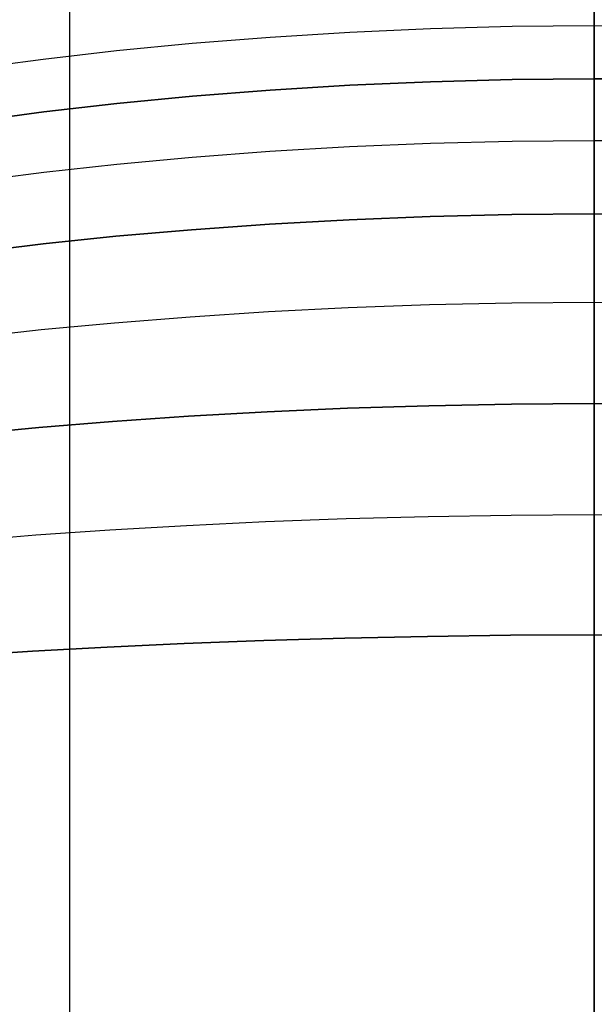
# Model space of a CAD drawing. Header units: millimetres. Extents: x -273 to 273, y -240 to 302.
# Tile 114 of 256: x -91 to 0, y 26 to 182. Entities that reach past the tile are written whole.
import ezdxf

# ---------------------------------------------------------------- set-up
doc = ezdxf.new("R2010")
doc.units = ezdxf.units.MM
doc.header["$MEASUREMENT"] = 0
doc.layers.add('IGES level 1', color=7, linetype='Continuous', true_color=0x3e413d)
doc.layers.add('IGES level 2', color=7, linetype='Continuous', true_color=0x008000)

msp = doc.modelspace()

# ---------------------------------------------------------------- linework, layer by layer
at = {"layer": 'IGES level 1'}
for p, q in [((-83.45, -232.9, 421.34), (-83.49, 232.73, 411.6)), ((0, 232.81, 410.02), (0, -232.92, 419.97)), ((0, -232.92, 419.97), (0, 232.81, 410.02)), ((0, -232.92, 419.97), (0, 232.81, 410.02)), ((0, 232.81, 410.02), (0, -232.92, 419.97)), ((0, -225.59, 413.93), (0, 225.8, 404.29)), ((0, 225.8, 404.29), (0, -225.59, 413.93)), ((0, 225.8, 404.29), (0, -225.59, 413.93)), ((0, -225.59, 413.93), (0, 225.8, 404.29))]:
    msp.add_line(p, q, dxfattribs=at)
at = {"layer": 'IGES level 2', "color": 31, "true_color": 0xfabe47}
for p, q in [((-83.45, -233.43, 421.35), (-83.49, 233.2, 411.59)), ((0, 233.28, 410.01), (0, -233.45, 419.98)), ((0, -233.45, 419.98), (0, 233.28, 410.01)), ((0, 181.29, 527.19), (0, 185.06, 537.62)), ((-38.94, 180.24, 528.18), (-51.61, 179.46, 528.94)), ((-26.08, 180.82, 527.63), (-38.94, 180.24, 528.18)), ((-13.07, 181.17, 527.3), (-26.08, 180.82, 527.63)), ((0, 181.29, 527.19), (-13.07, 181.17, 527.3)), ((0, 179.3, 522.13), (0, 181.29, 527.19)), ((13.07, 181.17, 527.3), (0, 181.29, 527.19)), ((-51.61, 179.46, 528.94), (-64, 178.48, 529.89)), ((0, 177.24, 517.21), (0, 179.3, 522.13)), ((-76.06, 177.31, 531.04), (-87.71, 175.97, 532.37)), ((-64, 178.48, 529.89), (-76.06, 177.31, 531.04)), ((0, 175.1, 512.41), (0, 177.24, 517.21)), ((-87.71, 175.97, 532.37), (-98.89, 174.46, 533.88)), ((0, 172.88, 507.76), (0, 175.1, 512.41)), ((-38.94, 171.85, 508.85), (-26.07, 172.41, 508.25)), ((-26.07, 172.41, 508.25), (-38.94, 171.85, 508.85)), ((-26.07, 172.41, 508.25), (-13.07, 172.76, 507.89)), ((-13.07, 172.76, 507.89), (-26.07, 172.41, 508.25)), ((-13.07, 172.76, 507.89), (0, 172.88, 507.76)), ((0, 172.88, 507.76), (-13.07, 172.76, 507.89)), ((0, 172.88, 507.76), (13.07, 172.76, 507.89)), ((13.07, 172.76, 507.89), (0, 172.88, 507.76)), ((0, 170.56, 503.27), (0, 172.88, 507.76)), ((-63.96, 170.11, 510.71), (-51.59, 171.08, 509.67)), ((-51.59, 171.08, 509.67), (-63.96, 170.11, 510.71)), ((-51.59, 171.08, 509.67), (-38.94, 171.85, 508.85)), ((-38.94, 171.85, 508.85), (-51.59, 171.08, 509.67)), ((-75.99, 168.96, 511.96), (-63.96, 170.11, 510.71)), ((-63.96, 170.11, 510.71), (-75.99, 168.96, 511.96)), ((0, 168.15, 498.94), (0, 170.56, 503.27)), ((-98.72, 166.14, 515.06), (-87.6, 167.63, 513.41)), ((-87.6, 167.63, 513.41), (-98.72, 166.14, 515.06)), ((-87.6, 167.63, 513.41), (-75.99, 168.96, 511.96)), ((-75.99, 168.96, 511.96), (-87.6, 167.63, 513.41)), ((0, 166.91, 496.83), (0, 168.15, 498.94)), ((0, 165.64, 494.78), (0, 166.91, 496.83)), ((0, 164.35, 492.77), (0, 165.64, 494.78)), ((-13.08, 162.91, 490.93), (-26.1, 162.58, 491.32)), ((0, 163.03, 490.8), (-13.08, 162.91, 490.93)), ((0, 163.03, 490.8), (0, 164.35, 492.77)), ((0, 161.68, 488.89), (0, 163.03, 490.8)), ((13.08, 162.91, 490.93), (0, 163.03, 490.8)), ((-51.63, 161.29, 492.83), (-64, 160.35, 493.94)), ((-38.97, 162.03, 491.96), (-51.63, 161.29, 492.83)), ((-26.1, 162.58, 491.32), (-38.97, 162.03, 491.96)), ((0, 160.3, 487.02), (0, 161.68, 488.89)), ((-64, 160.35, 493.94), (-76.02, 159.24, 495.27)), ((0, 158.89, 485.2), (0, 160.3, 487.02)), ((-76.02, 159.24, 495.27), (-87.61, 157.96, 496.82)), ((0, 157.45, 483.44), (0, 158.89, 485.2)), ((-87.61, 157.96, 496.82), (-98.7, 156.52, 498.58)), ((0, 155.99, 481.73), (0, 157.45, 483.44)), ((0, 154.49, 480.07), (0, 155.99, 481.73)), ((0, 152.96, 478.47), (0, 154.49, 480.07)), ((0, 151.4, 476.93), (0, 152.96, 478.47)), ((-51.72, 149.76, 479.04), (-39.04, 150.46, 478.13)), ((-39.04, 150.46, 478.13), (-51.72, 149.76, 479.04)), ((-39.04, 150.46, 478.13), (-26.15, 150.97, 477.47)), ((-26.15, 150.97, 477.47), (-39.04, 150.46, 478.13)), ((-26.15, 150.97, 477.47), (-13.11, 151.29, 477.07)), ((-13.11, 151.29, 477.07), (-26.15, 150.97, 477.47)), ((-13.11, 151.29, 477.07), (0, 151.4, 476.93)), ((0, 151.4, 476.93), (-13.11, 151.29, 477.07)), ((0, 151.4, 476.93), (13.11, 151.29, 477.07)), ((13.11, 151.29, 477.07), (0, 151.4, 476.93)), ((0, 151.4, 476.93), (0, 149.39, 475.1)), ((-76.15, 147.83, 481.58), (-64.11, 148.88, 480.2)), ((-64.11, 148.88, 480.2), (-76.15, 147.83, 481.58)), ((-64.11, 148.88, 480.2), (-51.72, 149.76, 479.04)), ((-51.72, 149.76, 479.04), (-64.11, 148.88, 480.2)), ((0, 149.39, 475.1), (0, 147.32, 473.34)), ((-87.75, 146.62, 483.18), (-76.15, 147.83, 481.58)), ((-76.15, 147.83, 481.58), (-87.75, 146.62, 483.18)), ((0, 147.32, 473.34), (0, 145.2, 471.65)), ((-98.85, 145.26, 485), (-87.75, 146.62, 483.18)), ((-87.75, 146.62, 483.18), (-98.85, 145.26, 485)), ((0, 145.2, 471.65), (0, 143.01, 470.03)), ((0, 143.01, 470.03), (0, 140.77, 468.5)), ((0, 140.77, 468.5), (0, 138.48, 467.04)), ((0, 138.48, 467.04), (0, 136.14, 465.66)), ((-39.16, 136.44, 467.55), (-51.88, 135.8, 468.47)), ((-26.23, 136.91, 466.87), (-39.16, 136.44, 467.55)), ((-13.15, 137.19, 466.46), (-26.23, 136.91, 466.87)), ((0, 137.29, 466.32), (-13.15, 137.19, 466.46)), ((13.15, 137.19, 466.46), (0, 137.29, 466.32)), ((-64.31, 134.99, 469.63), (-76.38, 134.04, 471.03)), ((-51.88, 135.8, 468.47), (-64.31, 134.99, 469.63)), ((0, 136.14, 465.66), (0, 133.75, 464.36)), ((-76.38, 134.04, 471.03), (-88.03, 132.94, 472.64)), ((0, 133.75, 464.36), (0, 131.32, 463.15)), ((-88.03, 132.94, 472.64), (-99.17, 131.7, 474.46)), ((0, 131.32, 463.15), (0, 128.85, 462.02)), ((0, 128.85, 462.02), (0, 126.35, 460.98)), ((0, 126.35, 460.98), (0, 123.8, 460.02)), ((0, 123.8, 460.02), (0, 121.23, 459.15)), ((-39.31, 120.48, 460.37), (-26.32, 120.89, 459.7)), ((-26.32, 120.89, 459.7), (-39.31, 120.48, 460.37)), ((-26.32, 120.89, 459.7), (-13.2, 121.14, 459.29)), ((-13.2, 121.14, 459.29), (-26.32, 120.89, 459.7)), ((-13.2, 121.14, 459.29), (0, 121.23, 459.15)), ((0, 121.23, 459.15), (-13.2, 121.14, 459.29)), ((0, 121.23, 459.15), (13.2, 121.14, 459.29)), ((13.2, 121.14, 459.29), (0, 121.23, 459.15)), ((0, 121.23, 459.15), (0, 119.1, 458.47)), ((-76.71, 118.37, 463.79), (-64.57, 119.21, 462.42)), ((-64.57, 119.21, 462.42), (-76.71, 118.37, 463.79)), ((-64.57, 119.21, 462.42), (-52.08, 119.92, 461.28)), ((-52.08, 119.92, 461.28), (-64.57, 119.21, 462.42)), ((-52.08, 119.92, 461.28), (-39.31, 120.48, 460.37)), ((-39.31, 120.48, 460.37), (-52.08, 119.92, 461.28)), ((0, 119.1, 458.47), (0, 116.95, 457.84)), ((-88.42, 117.4, 465.36), (-76.71, 118.37, 463.79)), ((-76.71, 118.37, 463.79), (-88.42, 117.4, 465.36)), ((-99.64, 116.32, 467.12), (-88.42, 117.4, 465.36)), ((-88.42, 117.4, 465.36), (-99.64, 116.32, 467.12)), ((0, 116.95, 457.84), (0, 114.77, 457.25)), ((0, 114.77, 457.25), (0, 112.56, 456.7)), ((0, 112.56, 456.7), (0, 110.33, 456.19)), ((0, 110.33, 456.19), (0, 108.08, 455.72)), ((0, 108.08, 455.72), (0, 105.81, 455.29)), ((0, 105.81, 455.29), (0, 103.51, 454.9)), ((-13.26, 103.44, 455.04), (-26.44, 103.23, 455.44)), ((0, 103.51, 454.9), (-13.26, 103.44, 455.04)), ((13.26, 103.44, 455.04), (0, 103.51, 454.9)), ((0, 103.51, 454.9), (0, 98.86, 454.24)), ((-64.89, 101.81, 458.07), (-77.11, 101.1, 459.37)), ((-52.33, 102.4, 456.97), (-64.89, 101.81, 458.07)), ((-39.49, 102.88, 456.09), (-52.33, 102.4, 456.97)), ((-26.44, 103.23, 455.44), (-39.49, 102.88, 456.09)), ((-88.91, 100.28, 460.87), (-100.22, 99.37, 462.53)), ((-77.11, 101.1, 459.37), (-88.91, 100.28, 460.87)), ((0, 98.86, 454.24), (0, 94.13, 453.71)), ((0, 94.13, 453.71), (0, 89.32, 453.32)), ((0, 89.32, 453.32), (0, 84.44, 453.05)), ((-77.56, 82.5, 457.29), (-65.26, 83.07, 456.07)), ((-65.26, 83.07, 456.07), (-77.56, 82.5, 457.29)), ((-65.26, 83.07, 456.07), (-52.61, 83.55, 455.03)), ((-52.61, 83.55, 455.03), (-65.26, 83.07, 456.07)), ((-52.61, 83.55, 455.03), (-39.7, 83.93, 454.19)), ((-39.7, 83.93, 454.19), (-52.61, 83.55, 455.03)), ((-39.7, 83.93, 454.19), (-26.58, 84.21, 453.57)), ((-26.58, 84.21, 453.57), (-39.7, 83.93, 454.19)), ((-26.58, 84.21, 453.57), (-13.32, 84.38, 453.19)), ((-13.32, 84.38, 453.19), (-26.58, 84.21, 453.57)), ((-13.32, 84.38, 453.19), (0, 84.44, 453.05)), ((0, 84.44, 453.05), (-13.32, 84.38, 453.19)), ((0, 84.44, 453.05), (13.32, 84.38, 453.19)), ((13.32, 84.38, 453.19), (0, 84.44, 453.05)), ((0, 84.44, 453.05), (0, 79.5, 452.91)), ((-100.87, 81.1, 460.21), (-89.45, 81.84, 458.67)), ((-89.45, 81.84, 458.67), (-100.87, 81.1, 460.21)), ((-89.45, 81.84, 458.67), (-77.56, 82.5, 457.29)), ((-77.56, 82.5, 457.29), (-89.45, 81.84, 458.67)), ((0, 79.5, 452.91), (0, 74.49, 452.87)), ((0, 74.49, 452.87), (0, 69.43, 452.93)), ((0, 69.43, 452.93), (0, 64.31, 453.09)), ((0, 64.31, 453.09), (0, 53.95, 453.65)), ((0, 53.95, 453.65), (0, 43.43, 454.49)), ((0, 43.43, 454.49), (0, -73.5, 467.21))]:
    msp.add_line(p, q, dxfattribs=at)

doc.saveas('drawing.dxf')
